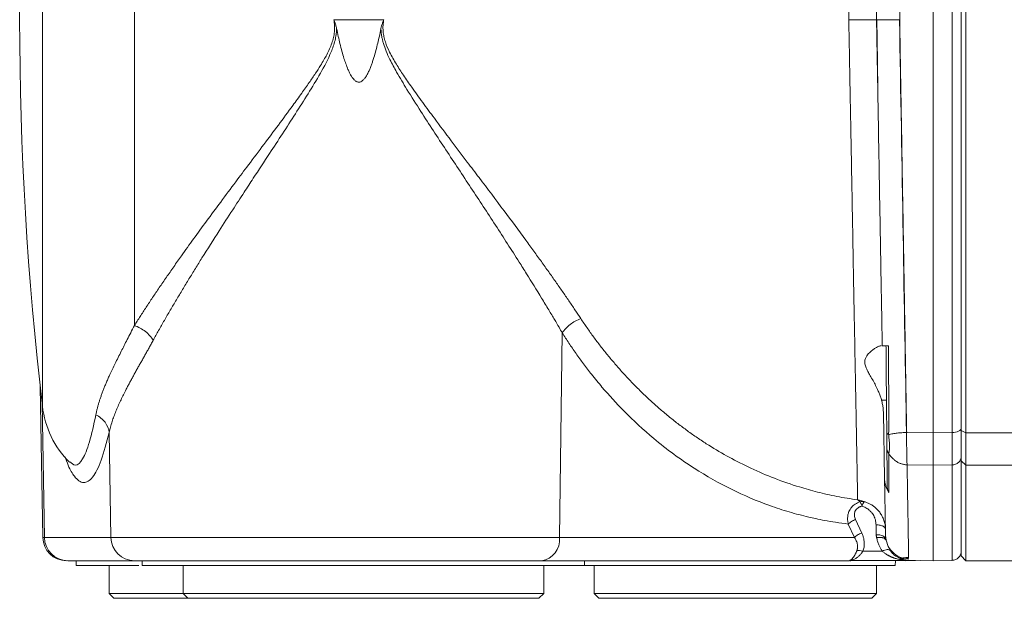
# Model space of a CAD drawing. Header units: millimetres. Extents: x 133 to 1049, y -79 to 877.
# Tile 20 of 28: x 746 to 851, y 670 to 732. Entities that reach past the tile are written whole.
import ezdxf

# ---------------------------------------------------------------- set-up
doc = ezdxf.new("R2010")
doc.units = ezdxf.units.MM

msp = doc.modelspace()

# ---------------------------------------------------------------- linework, layer by layer
at = {"color": 8, "linetype": 'Continuous', "lineweight": 15}
for p, q in [((758.59, 781.86), (758.59, 699.39)), ((749.03, 676.85), (748.79, 691.13)), ((846.9, 687.99), (948.91, 687.99)), ((749.03, 676.85), (748.86, 676.85))]:
    msp.add_line(p, q, dxfattribs=at)
at = {"color": 7, "linetype": 'Continuous', "lineweight": 15}
for p, q in [((843.4, 687.99), (843.4, 775.79)), ((846.4, 688.21), (846.4, 775.57)), ((846.9, 775.79), (846.9, 687.99)), ((779.76, 731.89), (785.08, 731.89)), ((839.86, 731.89), (839.84, 731.89)), ((803.73, 676.85), (804.02, 698.6)), ((748.58, 692.92), (748.86, 676.85)), ((837.94, 691.44), (838.45, 691.44)), ((838.25, 683.16), (838.13, 690.1)), ((846.4, 688.21), (846.9, 687.99)), ((846.4, 684.99), (846.4, 688.21)), ((755.91, 688), (756.1, 676.85)), ((843.4, 687.99), (840.6, 688.02)), ((845.42, 688.01), (843.4, 687.99)), ((846.9, 687.99), (846.9, 684.54)), ((846.4, 684.99), (846.9, 684.54)), ((846.4, 674.89), (846.4, 684.99)), ((843.4, 684.54), (840.64, 684.58)), ((845.42, 684.57), (843.4, 684.54)), ((843.4, 674.39), (843.4, 684.54)), ((846.9, 684.54), (942.74, 684.54)), ((846.9, 684.54), (846.9, 674.39)), ((835.17, 678.77), (835.83, 677.33)), ((835.06, 676.85), (834.4, 678.28)), ((837.35, 678.2), (837.36, 677.15)), ((756.1, 676.85), (749.03, 676.85)), ((803.73, 676.85), (756.1, 676.85)), ((835.06, 676.85), (803.73, 676.85)), ((838.02, 675.4), (835.95, 675.4)), ((839.9, 674.64), (840.8, 674.75)), ((840.84, 674.7), (840, 674.6)), ((846.4, 674.89), (846.9, 674.39)), ((758.58, 674.39), (751.51, 674.39)), ((752.4, 674.39), (752.41, 673.88)), ((755.9, 673.89), (755.9, 670.89)), ((759.4, 674.39), (759.41, 673.88)), ((763.75, 673.89), (763.75, 670.89)), ((834.5, 674.39), (801.81, 674.39)), ((802.05, 670.89), (802.05, 673.89)), ((806.39, 673.88), (806.4, 674.39)), ((807.4, 673.89), (807.4, 670.89)), ((834.63, 674.39), (834.93, 674.4)), ((834.68, 674.39), (834.63, 674.39)), ((834.67, 674.4), (834.65, 674.4)), ((841.3, 674.4), (834.68, 674.4)), ((837.4, 670.89), (837.4, 673.89)), ((839.39, 673.88), (839.4, 674.39)), ((840.43, 674.39), (840.44, 674.39)), ((840.45, 674.39), (840.63, 674.4)), ((840.81, 674.43), (843.4, 674.39)), ((843.4, 674.39), (845.43, 674.42)), ((846.9, 674.39), (890.95, 674.39)), ((755.9, 670.89), (756.4, 670.39)), ((755.9, 670.89), (763.75, 670.89)), ((756.4, 670.39), (764.25, 670.39)), ((763.75, 670.89), (764.25, 670.39)), ((763.75, 670.89), (802.05, 670.89)), ((764.25, 670.39), (801.55, 670.39)), ((801.55, 670.39), (802.05, 670.89)), ((807.4, 670.89), (807.9, 670.39)), ((807.4, 670.89), (822.4, 670.89)), ((807.9, 670.39), (836.9, 670.39)), ((822.4, 670.89), (837.4, 670.89)), ((836.9, 670.39), (837.4, 670.89))]:
    msp.add_line(p, q, dxfattribs=at)
for centre, radius, start, end in [((1096.4, 731.89), 350, 173.2615, 186.741), ((758.76, 691.92), 10, 186.3776, 225.0189), ((751.36, 676.89), 2.5, 181, 270), ((751.52, 676.88), 2.49, 180.7428, 269.7523), ((758.59, 676.88), 2.49, 180.7428, 269.7523), ((801.48, 676.62), 2.26, 278.2095, 5.6191)]:
    msp.add_arc(centre, radius, start, end, dxfattribs=at)
for points, knots in [([(835.4, 783.2), (835.4, 783.2), (835.4, 783.2), (835.39, 782.54), (835.33, 779.6), (835.25, 774.82), (835.13, 768.4), (834.98, 760.58), (834.82, 751.65), (834.67, 743.57), (834.56, 737.76), (834.51, 734.82), (834.48, 733.36), (834.46, 732.51), (834.46, 732.1), (834.45, 731.89)], [0, 0, 0, 0, 0.0000004, 0.0624851, 0.12497, 0.1874552, 0.2499409, 0.3124273, 0.3749144, 0.4374023, 0.4686958, 0.4843472, 0.4921735, 0.4960868, 0.5, 0.5, 0.5, 0.5]), ([(840.6, 775.75), (840.6, 775.45), (840.59, 774.83), (840.57, 773.9), (840.56, 772.95), (840.54, 771.98), (840.52, 771), (840.51, 770.01), (840.49, 768.99), (840.47, 767.97), (840.45, 766.92), (840.43, 765.86), (840.42, 764.79), (840.4, 763.7), (840.38, 762.59), (840.36, 761.47), (840.34, 760.33), (840.32, 759.17), (840.3, 758), (840.28, 756.82), (840.26, 755.61), (840.23, 753.73), (840.19, 751.23), (840.13, 748.17), (840.08, 745.28), (840.04, 742.58), (840, 740.07), (839.96, 737.75), (839.92, 735.62), (839.89, 733.69), (839.87, 732.47), (839.86, 731.89)], [0, 0, 0, 0, 0.022446, 0.045162, 0.068146, 0.091398, 0.11492, 0.13871, 0.162769, 0.187097, 0.211693, 0.236558, 0.261692, 0.287095, 0.312766, 0.338706, 0.364915, 0.391392, 0.418139, 0.445153, 0.472437, 0.499989, 0.572891, 0.641457, 0.705686, 0.765579, 0.821136, 0.872356, 0.91924, 0.961788, 1, 1, 1, 1]), ([(845.42, 688.01), (845.42, 694.82), (845.42, 702), (845.42, 716.75), (845.42, 724.32), (845.42, 739.46), (845.42, 747.03), (845.42, 761.78), (845.42, 768.96), (845.42, 775.76)], [0, 0, 0, 0, 0.25, 0.25, 0.5, 0.5, 0.75, 0.75, 1, 1, 1, 1]), ([(846.4, 775.33), (846.4, 775.01), (846.4, 774.39), (846.4, 773.45), (846.4, 772.51), (846.4, 771.56), (846.4, 770.61), (846.4, 769.66), (846.4, 768.7), (846.4, 767.73), (846.4, 766.77), (846.4, 765.79), (846.4, 764.82), (846.4, 762.24), (846.4, 758.01), (846.4, 752.1), (846.4, 746.17), (846.4, 740.3), (846.4, 734.45), (846.4, 728.73), (846.4, 723.09), (846.4, 717.62), (846.4, 712.27), (846.4, 707.14), (846.4, 702.16), (846.4, 698.33), (846.4, 695.54), (846.4, 693.74), (846.4, 691.96), (846.4, 690.2), (846.4, 689.04), (846.4, 688.45)], [0, 0, 0, 0, 0.0115377, 0.0230691, 0.0345954, 0.0461179, 0.0576378, 0.0691565, 0.0806752, 0.0921952, 0.1037177, 0.115244, 0.1267753, 0.138313, 0.2063219, 0.2743367, 0.3407365, 0.4071421, 0.4715258, 0.5359151, 0.5979543, 0.6599992, 0.7194482, 0.778903, 0.8355963, 0.8922952, 0.9138426, 0.9353785, 0.9569112, 0.9784489, 1, 1, 1, 1]), ([(837.4, 731.89), (837.4, 732.14), (837.41, 732.65), (837.43, 733.42), (837.44, 734.18), (837.45, 734.94), (837.47, 735.7), (837.48, 736.46), (837.49, 737.22), (837.51, 737.98), (837.52, 738.74), (837.53, 739.49), (837.55, 740.25), (837.56, 741), (837.57, 741.51), (837.57, 741.76)], [0, 0, 0, 0, 0.077084, 0.154088, 0.231026, 0.307912, 0.384762, 0.46159, 0.53841, 0.615238, 0.692088, 0.768974, 0.845912, 0.922916, 1, 1, 1, 1]), ([(758.59, 699.39), (758.69, 699.55), (758.89, 699.86), (759.19, 700.34), (759.51, 700.84), (759.84, 701.33), (760.17, 701.84), (760.52, 702.36), (760.87, 702.88), (761.23, 703.42), (761.6, 703.96), (761.98, 704.51), (762.37, 705.07), (762.76, 705.64), (763.17, 706.21), (763.86, 707.19), (764.88, 708.61), (766.27, 710.51), (767.77, 712.54), (769.25, 714.53), (770.79, 716.57), (772.3, 718.58), (773.88, 720.69), (775.22, 722.51), (776.31, 724.01), (777.12, 725.15), (777.78, 726.13), (778.31, 726.94), (778.7, 727.6), (779.03, 728.18), (779.31, 728.77), (779.56, 729.38), (779.74, 729.98), (779.83, 730.5), (779.85, 730.91), (779.85, 731.24), (779.82, 731.57), (779.78, 731.78), (779.76, 731.89)], [0, 0, 0, 0, 0.0166, 0.03339, 0.05037, 0.067543, 0.084908, 0.102468, 0.120223, 0.138175, 0.156325, 0.174673, 0.193221, 0.21197, 0.230921, 0.250074, 0.307959, 0.369062, 0.433402, 0.500998, 0.556862, 0.624629, 0.687522, 0.750439, 0.78921, 0.822904, 0.851525, 0.875079, 0.892199, 0.906873, 0.923583, 0.9389, 0.954496, 0.968627, 0.976443, 0.984245, 0.992082, 1, 1, 1, 1]), ([(760.58, 697.81), (760.68, 697.98), (760.87, 698.33), (761.16, 698.86), (761.46, 699.4), (761.77, 699.93), (762.08, 700.47), (762.4, 701.02), (762.72, 701.56), (763.04, 702.11), (763.37, 702.66), (763.7, 703.21), (764.04, 703.77), (764.38, 704.33), (764.72, 704.89), (765.18, 705.63), (766.12, 707.15), (767.44, 709.22), (768.94, 711.55), (770.15, 713.41), (771.46, 715.41), (773.27, 718.17), (775.23, 721.17), (777.04, 724.01), (778.35, 726.18), (779.26, 727.87), (779.71, 729.06), (779.87, 729.58), (779.96, 729.99), (780.01, 730.28), (780.04, 730.53), (780.06, 730.75), (780.06, 730.88), (780.06, 730.94)], [0, 0, 0, 0, 0.0178357, 0.0356771, 0.0535242, 0.0713767, 0.0892343, 0.1070966, 0.1249627, 0.142832, 0.1607035, 0.1785761, 0.1964486, 0.2143196, 0.2321876, 0.2500511, 0.285218, 0.3755058, 0.4438342, 0.5008205, 0.545943, 0.6256322, 0.750277, 0.8125737, 0.8749558, 0.9372984, 0.9530531, 0.9687836, 0.9766166, 0.9844245, 0.9901449, 0.9953377, 1, 1, 1, 1]), ([(779.76, 731.89), (779.78, 731.83), (779.83, 731.71), (779.9, 731.52), (779.96, 731.33), (780.02, 731.14), (780.05, 731.01), (780.06, 730.94)], [0, 0, 0, 0, 0.200375, 0.400235, 0.599907, 0.799719, 1, 1, 1, 1]), ([(780.06, 730.94), (780.12, 730.66), (780.23, 730.13), (780.42, 729.32), (780.62, 728.55), (780.88, 727.63), (781.15, 726.86), (781.42, 726.26), (781.58, 725.95), (781.75, 725.7), (781.9, 725.52), (782.03, 725.4), (782.15, 725.32), (782.28, 725.26), (782.44, 725.24), (782.65, 725.29), (782.87, 725.45), (783.08, 725.69), (783.28, 726), (783.46, 726.35), (783.62, 726.72), (783.76, 727.09), (783.89, 727.47), (784.13, 728.23), (784.37, 729.12), (784.61, 730.15), (784.71, 730.67), (784.77, 730.94)], [0, 0, 0, 0, 0.067848, 0.128473, 0.195493, 0.256344, 0.353756, 0.385661, 0.41283, 0.435857, 0.455911, 0.46786, 0.478358, 0.489353, 0.499893, 0.517645, 0.537919, 0.562679, 0.591537, 0.625195, 0.655314, 0.687677, 0.71699, 0.750176, 0.875098, 0.934217, 1, 1, 1, 1]), ([(785.08, 731.89), (785.05, 731.84), (785.01, 731.73), (784.95, 731.58), (784.89, 731.41), (784.83, 731.2), (784.79, 731.04), (784.77, 730.94)], [0, 0, 0, 0, 0.174806, 0.341476, 0.500015, 0.699743, 1, 1, 1, 1]), ([(784.77, 730.94), (784.77, 730.88), (784.78, 730.75), (784.79, 730.55), (784.83, 730.25), (784.88, 729.98), (784.95, 729.66), (785.07, 729.2), (785.32, 728.51), (785.79, 727.48), (786.53, 726.13), (787.63, 724.29), (788.95, 722.22), (790.33, 720.08), (792.12, 717.37), (794.34, 714.01), (796.95, 710.03), (798.9, 707), (800.52, 704.43), (801.57, 702.73), (802.55, 701.11), (803.17, 700.08), (803.64, 699.26), (803.91, 698.8), (804.02, 698.6)], [0, 0, 0, 0, 0.004631, 0.009826, 0.015584, 0.026895, 0.03123, 0.040204, 0.062706, 0.087073, 0.125106, 0.17946, 0.249827, 0.312191, 0.374535, 0.499357, 0.624582, 0.749962, 0.790003, 0.875144, 0.917361, 0.952237, 0.979781, 1, 1, 1, 1]), ([(785.08, 731.89), (785.06, 731.82), (785.04, 731.68), (785.01, 731.47), (784.99, 731.26), (784.98, 731.04), (784.99, 730.83), (785.01, 730.51), (785.08, 730.07), (785.28, 729.33), (785.71, 728.34), (786.38, 727.17), (787.18, 725.94), (788.12, 724.59), (789.22, 723.06), (790.62, 721.17), (792.2, 719.05), (793.79, 716.95), (795.68, 714.46), (797.77, 711.68), (799.69, 709.09), (801, 707.3), (801.8, 706.18), (802.58, 705.09), (803.33, 704.03), (804.04, 703.01), (804.72, 702.02), (805.37, 701.06), (805.79, 700.43), (805.99, 700.12)], [0, 0, 0, 0, 0.005311, 0.010583, 0.015831, 0.021067, 0.026305, 0.031558, 0.044807, 0.05924, 0.088448, 0.124678, 0.159229, 0.197751, 0.247446, 0.299534, 0.374352, 0.446533, 0.499296, 0.613445, 0.716133, 0.754404, 0.79187, 0.828535, 0.864402, 0.899476, 0.933764, 0.96727, 1, 1, 1, 1]), ([(835.39, 680.85), (835.39, 680.88), (835.39, 680.93), (835.39, 681.02), (835.39, 681.12), (835.39, 681.22), (835.39, 681.34), (835.38, 681.47), (835.38, 681.61), (835.38, 681.76), (835.38, 681.91), (835.37, 682.08), (835.37, 682.26), (835.37, 682.45), (835.36, 682.65), (835.36, 682.86), (835.35, 683.08), (835.35, 683.3), (835.35, 683.54), (835.34, 683.79), (835.34, 684.05), (835.33, 684.32), (835.33, 684.6), (835.32, 684.89), (835.31, 685.19), (835.31, 685.5), (835.3, 685.82), (835.29, 686.71), (835.26, 688.34), (835.21, 690.99), (835.15, 694.04), (835.09, 697.36), (835.02, 700.92), (834.95, 704.7), (834.88, 708.91), (834.82, 712.2), (834.78, 714.34), (834.76, 715.21), (834.74, 716.12), (834.73, 717.08), (834.71, 718.08), (834.69, 719.12), (834.67, 720.2), (834.65, 721.33), (834.63, 722.51), (834.6, 723.72), (834.58, 724.98), (834.56, 726.28), (834.53, 727.62), (834.51, 729.01), (834.48, 730.44), (834.46, 731.4), (834.45, 731.89)], [0, 0, 0, 0, 0.009451, 0.018915, 0.028393, 0.037884, 0.047389, 0.056907, 0.066439, 0.075985, 0.085543, 0.095116, 0.104702, 0.114301, 0.123914, 0.13354, 0.14318, 0.152834, 0.162501, 0.172181, 0.181875, 0.191583, 0.201303, 0.211038, 0.220786, 0.230547, 0.240322, 0.250111, 0.310435, 0.37221, 0.435436, 0.500113, 0.558082, 0.619073, 0.683084, 0.750115, 0.761877, 0.774154, 0.786944, 0.800248, 0.814067, 0.828399, 0.843246, 0.858607, 0.874482, 0.890871, 0.907774, 0.925191, 0.943123, 0.961568, 0.980527, 1, 1, 1, 1]), ([(834.45, 731.89), (834.59, 731.89), (834.92, 731.89), (835.64, 731.89), (836.52, 731.89), (837.23, 731.89), (837.4, 731.89), (837.4, 731.89)], [0, 0, 0, 0, 0.0820926, 0.2075427, 0.4571995, 0.7068833, 0.9565566, 0.9565566, 0.9565566, 0.9565566]), ([(837.57, 722.02), (837.57, 722.27), (837.56, 722.78), (837.55, 723.53), (837.53, 724.28), (837.52, 725.04), (837.51, 725.8), (837.49, 726.56), (837.48, 727.32), (837.47, 728.08), (837.45, 728.84), (837.44, 729.6), (837.43, 730.36), (837.41, 731.12), (837.4, 731.63), (837.4, 731.89)], [0, 0, 0, 0, 0.077084, 0.154088, 0.231026, 0.307912, 0.384762, 0.46159, 0.53841, 0.615238, 0.692088, 0.768974, 0.845912, 0.922916, 1, 1, 1, 1]), ([(839.84, 731.89), (839.52, 731.89), (838.87, 731.89), (838.06, 731.89), (837.6, 731.89), (837.46, 731.89), (837.43, 731.89)], [0.1025444, 0.1025444, 0.1025444, 0.1025444, 0.3525399, 0.6025452, 0.8525497, 1, 1, 1, 1]), ([(837.43, 731.89), (837.44, 731.63), (837.44, 731.12), (837.46, 730.36), (837.47, 729.6), (837.48, 728.83), (837.49, 728.07), (837.5, 727.31), (837.51, 726.55), (837.52, 725.79), (837.53, 725.03), (837.54, 724.28), (837.55, 723.52), (837.56, 722.77), (837.57, 722.27), (837.57, 722.02)], [0, 0, 0, 0, 0.077113, 0.1542, 0.231259, 0.308289, 0.385289, 0.462256, 0.53919, 0.616089, 0.692951, 0.769775, 0.846559, 0.923301, 1, 1, 1, 1]), ([(840.58, 688.02), (840.47, 694.71), (840.22, 709.09), (839.97, 724.22), (839.84, 731.89)], [0, 0, 0, 0, 0.4844634, 0.9844633, 0.9844633, 0.9844633, 0.9844633]), ([(839.86, 731.89), (839.86, 731.58), (839.87, 730.97), (839.89, 730.06), (839.9, 729.16), (839.92, 728.28), (839.93, 727.41), (839.95, 726.56), (839.96, 725.73), (839.97, 724.91), (839.99, 724.1), (840, 723.31), (840.02, 722.54), (840.03, 721.78), (840.04, 721.03), (840.05, 720.31), (840.07, 719.59), (840.08, 718.9), (840.09, 718.21), (840.1, 717.55), (840.11, 716.9), (840.12, 716.26), (840.13, 715.64), (840.14, 715.04), (840.15, 714.45), (840.16, 713.87), (840.17, 713.31), (840.18, 712.77), (840.19, 712.24), (840.2, 711.73), (840.21, 711.23), (840.22, 710.74), (840.22, 710.28), (840.23, 709.82), (840.25, 708.79), (840.28, 707.19), (840.31, 705.04), (840.35, 702.94), (840.38, 700.9), (840.42, 698.91), (840.45, 696.96), (840.48, 695.07), (840.51, 693.24), (840.54, 691.45), (840.57, 689.72), (840.59, 688.58), (840.6, 688.02)], [0, 0, 0, 0, 0.020403, 0.040477, 0.060223, 0.079641, 0.098731, 0.117493, 0.135927, 0.154032, 0.17181, 0.189259, 0.206379, 0.223172, 0.239637, 0.255773, 0.271581, 0.287061, 0.302213, 0.317036, 0.331532, 0.345699, 0.359538, 0.373048, 0.386231, 0.399085, 0.411611, 0.423809, 0.435679, 0.44722, 0.458433, 0.469318, 0.479875, 0.490104, 0.500004, 0.549861, 0.598838, 0.646934, 0.69415, 0.740484, 0.785939, 0.830512, 0.874205, 0.917018, 0.958949, 1, 1, 1, 1]), ([(837.57, 722.02), (837.58, 721.7), (837.59, 721.05), (837.61, 720.07), (837.62, 719.1), (837.64, 718.12), (837.66, 717.15), (837.67, 716.18), (837.69, 715.21), (837.71, 714.24), (837.72, 713.28), (837.74, 712.31), (837.76, 711.35), (837.78, 710.39), (837.8, 709.15), (837.84, 706.76), (837.88, 704.15), (837.93, 701.64), (837.96, 700.08), (837.98, 698.62), (838, 697.68), (838, 697.23)], [0, 0, 0, 0, 0.038445, 0.076895, 0.11535, 0.153809, 0.192271, 0.230736, 0.269202, 0.30767, 0.346139, 0.384608, 0.423076, 0.461544, 0.500009, 0.573067, 0.750266, 0.818243, 0.882523, 0.943109, 1, 1, 1, 1]), ([(804.02, 698.6), (804.22, 698.91), (804.81, 699.53), (805.6, 699.98), (805.99, 700.12)], [0.0049818, 0.0049818, 0.0049818, 0.0049818, 0.5000002, 0.9950164, 0.9950164, 0.9950164, 0.9950164]), ([(805.99, 700.12), (806.1, 699.96), (806.32, 699.63), (806.66, 699.14), (807, 698.65), (807.35, 698.16), (807.71, 697.68), (808.08, 697.2), (808.45, 696.73), (808.83, 696.25), (809.22, 695.78), (809.62, 695.32), (810.02, 694.85), (810.43, 694.39), (810.85, 693.94), (811.27, 693.49), (811.7, 693.04), (812.14, 692.6), (812.59, 692.16), (813.04, 691.73), (813.5, 691.31), (813.97, 690.88), (814.44, 690.47), (814.93, 690.06), (815.42, 689.65), (815.91, 689.25), (816.42, 688.86), (816.93, 688.48), (817.45, 688.1), (817.97, 687.72), (818.51, 687.36), (819.05, 687), (820.12, 686.31), (821.78, 685.34), (824.1, 684.16), (826.6, 683.09), (828.64, 682.39), (830.17, 681.94), (831.14, 681.68), (832.15, 681.43), (833.2, 681.21), (834.28, 681.02), (835.02, 680.91), (835.39, 680.85)], [0, 0, 0, 0, 0.014191, 0.0285082, 0.0429522, 0.0575238, 0.0722236, 0.0870524, 0.1020106, 0.1170989, 0.132318, 0.1476685, 0.1631508, 0.1787656, 0.1945135, 0.2103949, 0.2264104, 0.2425605, 0.2588456, 0.2752664, 0.2918233, 0.3085167, 0.3253471, 0.3423149, 0.3594206, 0.3766646, 0.3940474, 0.4115693, 0.4292308, 0.4470322, 0.4649739, 0.4830563, 0.5012798, 0.5718625, 0.6467626, 0.7259986, 0.8095873, 0.838629, 0.868747, 0.8999423, 0.9322156, 0.9655679, 1, 1, 1, 1]), ([(754.49, 689.89), (754.51, 689.99), (754.56, 690.2), (754.63, 690.52), (754.72, 690.85), (754.81, 691.18), (754.92, 691.52), (755.04, 691.87), (755.17, 692.23), (755.31, 692.6), (755.46, 692.98), (755.63, 693.37), (755.8, 693.78), (756.09, 694.42), (756.54, 695.36), (757.06, 696.39), (757.5, 697.26), (757.83, 697.9), (758.2, 698.62), (758.45, 699.13), (758.59, 699.39)], [0, 0, 0, 0, 0.039466, 0.079342, 0.119644, 0.160384, 0.201575, 0.243231, 0.285361, 0.327979, 0.371094, 0.414716, 0.458854, 0.503517, 0.623203, 0.752554, 0.808194, 0.867982, 0.93192, 1, 1, 1, 1]), ([(758.59, 699.39), (759, 699.24), (759.82, 698.79), (760.4, 698.13), (760.58, 697.81)], [0.0050081, 0.0050081, 0.0050081, 0.0050081, 0.5050082, 1, 1, 1, 1]), ([(804.02, 698.6), (804.14, 698.42), (804.37, 698.05), (804.73, 697.51), (805.1, 696.96), (805.49, 696.4), (805.88, 695.85), (806.29, 695.3), (806.71, 694.75), (807.35, 693.91), (808.61, 692.38), (810.78, 690.02), (814.01, 687.03), (817.84, 684.22), (821.98, 681.89), (825.37, 680.45), (828.12, 679.55), (829.75, 679.12), (831.01, 678.84), (831.95, 678.65), (833.11, 678.45), (833.95, 678.34), (834.4, 678.28)], [0, 0, 0, 0, 0.0146367, 0.0295513, 0.0447436, 0.0602136, 0.0759609, 0.0919851, 0.1082856, 0.1248614, 0.1666308, 0.2502408, 0.3601472, 0.5012215, 0.6258744, 0.7505612, 0.8129316, 0.8753004, 0.8972218, 0.9253155, 0.9595773, 1, 1, 1, 1]), ([(760.58, 697.81), (760.51, 697.67), (760.36, 697.41), (760.14, 697.01), (759.92, 696.62), (759.7, 696.23), (759.48, 695.84), (759.27, 695.45), (759.05, 695.07), (758.84, 694.69), (758.63, 694.31), (758.42, 693.93), (758.21, 693.55), (758.01, 693.18), (757.82, 692.81), (757.5, 692.19), (757.08, 691.34), (756.68, 690.44), (756.4, 689.72), (756.21, 689.16), (756.04, 688.58), (755.95, 688.19), (755.91, 688)], [0, 0, 0, 0, 0.033587, 0.067479, 0.10168, 0.136199, 0.17104, 0.206211, 0.241716, 0.277562, 0.313754, 0.350297, 0.387196, 0.424456, 0.462083, 0.500081, 0.613625, 0.733924, 0.795757, 0.860711, 0.92879, 1, 1, 1, 1]), ([(837.94, 691.44), (837.92, 691.5), (837.88, 691.63), (837.82, 691.82), (837.75, 692.02), (837.67, 692.21), (837.59, 692.4), (837.45, 692.71), (837.24, 693.14), (836.95, 693.66), (836.67, 694.16), (836.44, 694.56), (836.3, 694.86), (836.2, 695.09), (836.15, 695.31), (836.12, 695.71), (836.39, 696.29), (836.88, 696.72), (837.26, 696.98), (837.49, 697.11), (837.66, 697.18), (837.79, 697.22), (837.85, 697.23), (837.88, 697.23)], [0, 0, 0, 0, 0.02006, 0.040414, 0.061073, 0.082045, 0.103339, 0.124962, 0.187746, 0.250678, 0.31651, 0.375302, 0.40847, 0.43761, 0.469463, 0.500019, 0.605012, 0.749168, 0.81262, 0.874918, 0.9182, 0.959867, 1, 1, 1, 1]), ([(838, 697.23), (838.01, 697.23), (838.01, 697.23), (838.02, 697.23), (838.04, 697.23), (838.07, 697.23), (838.1, 697.23), (838.14, 697.23), (838.19, 697.23), (838.27, 697.23), (838.39, 697.23), (838.52, 697.23), (838.62, 697.23), (838.67, 697.23)], [0, 0, 0, 0, 0.087144, 0.169094, 0.245815, 0.317278, 0.383462, 0.444354, 0.499951, 0.63151, 0.758678, 0.881496, 1, 1, 1, 1]), ([(838.48, 688.04), (838.48, 688.34), (838.48, 688.94), (838.47, 689.85), (838.46, 690.75), (838.45, 691.67), (838.44, 692.58), (838.44, 693.5), (838.43, 694.43), (838.42, 695.36), (838.41, 696.29), (838.41, 696.92), (838.4, 697.23)], [0, 0, 0, 0, 0.100069, 0.200092, 0.30008, 0.400045, 0.499999, 0.599953, 0.699918, 0.799907, 0.89993, 1, 1, 1, 1]), ([(838.67, 697.23), (838.67, 697.04), (838.68, 696.66), (838.68, 695.97), (838.68, 695.23), (838.68, 694.17), (838.69, 693.13), (838.69, 691.85), (838.69, 690.74), (838.69, 689.79), (838.7, 689.06), (838.7, 688.46), (838.69, 688), (838.68, 687.79)], [0, 0, 0, 0, 0.059264, 0.118267, 0.2156, 0.288679, 0.450527, 0.544791, 0.69533, 0.804278, 0.848643, 0.931485, 1, 1, 1, 1]), ([(837.94, 691.44), (837.95, 691.37), (837.99, 691.22), (838.04, 691), (838.08, 690.78), (838.1, 690.55), (838.12, 690.33), (838.13, 690.18), (838.13, 690.1)], [0, 0, 0, 0, 0.166535, 0.3327231, 0.4988644, 0.6652589, 0.8322055, 1, 1, 1, 1]), ([(754.49, 689.89), (754.88, 689.71), (755.57, 689.15), (755.87, 688.38), (755.91, 688)], [0, 0, 0, 0, 0.500036, 1, 1, 1, 1]), ([(838.48, 688.04), (838.49, 687.86), (838.49, 687.68), (838.49, 687.34), (838.49, 687.18), (838.49, 686.88), (838.5, 686.74), (838.5, 686.56), (838.5, 686.51), (838.5, 686.4), (838.5, 686.35), (838.5, 686.31)], [0, 0, 0, 0, 0.25, 0.25, 0.5, 0.5, 0.75, 0.75, 0.875, 0.875, 1, 1, 1, 1]), ([(846.4, 688.45), (846.4, 688.34), (846.2, 688.11), (845.67, 688.02), (845.42, 688.01)], [0, 0, 0, 0, 0.5, 1, 1, 1, 1]), ([(840.58, 688.02), (840.42, 688.02), (840.26, 688.01), (839.93, 687.98), (839.77, 687.97), (839.44, 687.93), (839.28, 687.91), (838.97, 687.86), (838.82, 687.82), (838.69, 687.79)], [0, 0, 0, 0, 0.25, 0.25, 0.5, 0.5, 0.75, 0.75, 1, 1, 1, 1]), ([(838.69, 687.79), (838.69, 687.72), (838.7, 687.61), (838.73, 687.38), (838.77, 687.01), (838.79, 686.52), (838.77, 686.13), (838.73, 685.93), (838.71, 685.84), (838.7, 685.79), (838.7, 685.77)], [0, 0, 0, 0, 0.071685, 0.125149, 0.250177, 0.500018, 0.749854, 0.87485, 0.940453, 1, 1, 1, 1]), ([(840.58, 687.99), (840.58, 687.93), (840.58, 687.79), (840.59, 687.58), (840.59, 687.35), (840.59, 687.1), (840.59, 686.83), (840.6, 686.56), (840.6, 686.27), (840.61, 685.98), (840.61, 685.68), (840.62, 685.39), (840.63, 685.1), (840.63, 684.82), (840.64, 684.66), (840.64, 684.58)], [0, 0, 0, 0, 0.043595, 0.092745, 0.14745, 0.207711, 0.273526, 0.344897, 0.421821, 0.504301, 0.592334, 0.685921, 0.785061, 0.889754, 1, 1, 1, 1]), ([(843.4, 684.54), (843.4, 684.58), (843.4, 684.67), (843.4, 684.8), (843.4, 684.94), (843.4, 685.1), (843.4, 685.26), (843.4, 685.42), (843.4, 685.6), (843.4, 685.78), (843.4, 685.98), (843.4, 686.17), (843.4, 686.38), (843.4, 686.59), (843.4, 686.81), (843.4, 687.03), (843.4, 687.26), (843.4, 687.5), (843.4, 687.74), (843.4, 687.9), (843.4, 687.99)], [0, 0, 0, 0, 0.055556, 0.111112, 0.166668, 0.222223, 0.277778, 0.333334, 0.388889, 0.444444, 0.5, 0.555555, 0.61111, 0.666665, 0.722221, 0.777776, 0.833332, 0.888888, 0.944444, 1, 1, 1, 1]), ([(845.42, 684.57), (845.42, 684.61), (845.42, 684.69), (845.42, 684.82), (845.42, 684.96), (845.42, 685.11), (845.42, 685.27), (845.42, 685.44), (845.42, 685.61), (845.42, 685.79), (845.42, 685.98), (845.42, 686.18), (845.42, 686.39), (845.42, 686.6), (845.42, 686.82), (845.42, 687.05), (845.42, 687.28), (845.42, 687.52), (845.42, 687.76), (845.42, 687.93), (845.42, 688.01)], [0, 0, 0, 0, 0.054477, 0.109081, 0.163812, 0.21867, 0.273654, 0.328765, 0.384003, 0.439368, 0.49486, 0.550479, 0.606225, 0.662097, 0.718097, 0.774223, 0.830477, 0.886858, 0.943365, 1, 1, 1, 1]), ([(838.7, 685.77), (838.68, 685.79), (838.65, 685.84), (838.6, 685.91), (838.57, 685.98), (838.54, 686.06), (838.52, 686.14), (838.5, 686.22), (838.5, 686.28), (838.5, 686.31)], [0, 0, 0, 0, 0.138492, 0.279356, 0.422114, 0.566184, 0.710931, 0.855725, 1, 1, 1, 1]), ([(838.5, 686.31), (838.5, 686.23), (838.5, 686.05), (838.5, 685.76), (838.51, 685.4), (838.51, 685.03), (838.52, 684.36), (838.52, 683.63), (838.53, 682.84), (838.53, 682.44), (838.53, 682.24)], [0, 0, 0, 0, 0.052586, 0.116075, 0.190472, 0.29599, 0.380951, 0.666651, 0.833353, 1, 1, 1, 1]), ([(840.64, 684.58), (840.59, 684.58), (840.47, 684.59), (840.3, 684.61), (840.14, 684.65), (839.98, 684.7), (839.82, 684.77), (839.67, 684.84), (839.5, 684.94), (839.3, 685.08), (839.09, 685.28), (838.88, 685.5), (838.76, 685.68), (838.7, 685.77)], [0, 0, 0, 0, 0.072282, 0.143783, 0.21474, 0.285258, 0.355428, 0.425337, 0.495065, 0.608734, 0.730624, 0.860969, 1, 1, 1, 1]), ([(838.7, 685.77), (838.7, 685.72), (838.71, 685.6), (838.71, 685.41), (838.71, 685.18), (838.71, 684.91), (838.71, 684.53), (838.72, 684.19), (838.72, 683.89), (838.72, 683.7), (838.72, 683.48), (838.72, 683.21), (838.72, 682.92), (838.72, 682.63), (838.72, 682.32), (838.72, 682.07), (838.72, 681.83), (838.72, 681.71), (838.72, 681.62)], [0, 0, 0, 0, 0.03346, 0.07308, 0.118865, 0.184917, 0.25097, 0.37762, 0.420601, 0.46358, 0.518061, 0.578816, 0.657491, 0.736159, 0.802791, 0.901839, 0.931591, 1, 1, 1, 1]), ([(846.4, 685.47), (846.4, 685.36), (846.38, 685.25), (846.29, 685.03), (846.21, 684.93), (846.02, 684.75), (845.91, 684.68), (845.66, 684.59), (845.54, 684.57), (845.42, 684.57)], [0, 0, 0, 0, 0.25, 0.25, 0.5, 0.5, 0.75, 0.75, 1, 1, 1, 1]), ([(846.4, 675.5), (846.4, 675.48), (846.4, 675.42), (846.4, 675.92), (846.4, 676.95), (846.4, 678.48), (846.4, 680.43), (846.4, 682.72), (846.4, 684.56), (846.4, 685.47)], [0, 0, 0, 0, 0.071823, 0.237256, 0.399288, 0.557808, 0.708993, 0.856413, 1, 1, 1, 1]), ([(840.64, 684.58), (840.67, 682.98), (840.72, 679.81), (840.78, 676.74), (840.81, 674.99), (840.81, 674.8), (840.81, 674.74)], [0, 0, 0, 0, 0.291506, 0.580378, 0.866616, 1, 1, 1, 1]), ([(838.25, 683.16), (838.28, 681.63), (838.3, 680.37), (838.33, 678.42), (838.34, 677.73), (838.35, 677.32)], [0, 0, 0, 0, 0.5, 0.5, 1, 1, 1, 1]), ([(838.72, 681.62), (838.7, 681.67), (838.64, 681.75), (838.57, 681.89), (838.5, 682.04), (838.43, 682.19), (838.37, 682.37), (838.31, 682.59), (838.26, 682.86), (838.26, 683.05), (838.25, 683.16)], [0, 0, 0, 0, 0.092331, 0.18853, 0.288574, 0.392432, 0.50007, 0.643466, 0.810086, 1, 1, 1, 1]), ([(838.72, 681.62), (838.71, 681.65), (838.68, 681.69), (838.64, 681.76), (838.61, 681.84), (838.58, 681.95), (838.54, 682.08), (838.54, 682.19), (838.53, 682.24)], [0, 0, 0, 0, 0.122363, 0.24602, 0.371664, 0.499959, 0.751834, 1, 1, 1, 1]), ([(835.66, 680.64), (835.64, 680.66), (835.59, 680.71), (835.52, 680.77), (835.45, 680.82), (835.41, 680.85), (835.39, 680.86)], [0, 0, 0, 0, 0.224128, 0.499993, 0.8486, 1, 1, 1, 1]), ([(835.39, 680.85), (835.46, 680.84), (835.58, 680.82), (835.75, 680.77), (835.89, 680.73), (836, 680.69), (836.07, 680.66), (836.1, 680.65)], [0, 0, 0, 0, 0.274283, 0.511517, 0.7116, 0.874448, 1, 1, 1, 1]), ([(834.4, 678.28), (834.39, 678.33), (834.37, 678.42), (834.35, 678.55), (834.33, 678.68), (834.33, 678.8), (834.32, 679), (834.35, 679.28), (834.45, 679.59), (834.58, 679.85), (834.73, 680.06), (834.92, 680.25), (835.14, 680.41), (835.38, 680.55), (835.56, 680.61), (835.66, 680.64)], [0, 0, 0, 0, 0.044542, 0.088345, 0.131418, 0.173771, 0.215414, 0.333263, 0.453442, 0.542746, 0.6318, 0.721353, 0.812128, 0.904799, 1, 1, 1, 1]), ([(835.85, 680.19), (835.81, 680.18), (835.74, 680.16), (835.65, 680.13), (835.56, 680.09), (835.47, 680.04), (835.36, 679.96), (835.22, 679.83), (835.1, 679.64), (835.05, 679.42), (835.05, 679.2), (835.09, 678.98), (835.14, 678.84), (835.17, 678.77)], [0, 0, 0, 0, 0.052347, 0.102994, 0.152305, 0.200677, 0.248528, 0.372425, 0.497243, 0.616395, 0.747398, 0.869532, 1, 1, 1, 1]), ([(835.66, 680.64), (835.73, 680.66), (835.88, 680.68), (836.03, 680.67), (836.1, 680.65)], [0, 0, 0, 0, 0.5311279, 0.9918553, 0.9918553, 0.9918553, 0.9918553]), ([(835.85, 680.19), (835.81, 680.3), (835.74, 680.5), (835.68, 680.61), (835.66, 680.64)], [0, 0, 0, 0, 0.499909, 1, 1, 1, 1]), ([(836.1, 680.65), (836.09, 680.65), (836.08, 680.65), (836.06, 680.63), (836.04, 680.6), (836.01, 680.57), (835.99, 680.52), (835.96, 680.46), (835.92, 680.38), (835.88, 680.28), (835.85, 680.21), (835.85, 680.19)], [0, 0, 0, 0, 0.099389, 0.199212, 0.299345, 0.399659, 0.500063, 0.585066, 0.75389, 0.91383, 1, 1, 1, 1]), ([(837.35, 678.2), (837.34, 678.25), (837.34, 678.35), (837.32, 678.5), (837.29, 678.65), (837.26, 678.79), (837.2, 678.97), (837.1, 679.18), (836.95, 679.42), (836.74, 679.66), (836.51, 679.87), (836.28, 680.01), (836.07, 680.12), (835.92, 680.16), (835.85, 680.19)], [0, 0, 0, 0, 0.0602563, 0.1195924, 0.1782211, 0.2363631, 0.2942447, 0.397287, 0.4980973, 0.6257398, 0.7513251, 0.8371223, 0.9195411, 1, 1, 1, 1]), ([(834.4, 678.28), (834.49, 678.38), (834.72, 678.57), (835.02, 678.72), (835.17, 678.77)], [0, 0, 0, 0, 0.500091, 1, 1, 1, 1]), ([(838.35, 677.72), (838.34, 677.78), (838.34, 677.84), (838.28, 677.89), (838.27, 677.9)], [0, 0, 0, 0, 0.9098508, 1, 1, 1, 1]), ([(838.3, 678.2), (838.31, 678.14), (838.32, 678.04), (838.34, 677.91), (838.34, 677.81), (838.34, 677.76), (838.35, 677.73), (838.35, 677.72)], [0, 0, 0, 0, 0.35505, 0.632466, 0.832345, 0.954821, 1, 1, 1, 1]), ([(835.83, 677.33), (835.68, 677.28), (835.53, 677.21), (835.26, 677.04), (835.14, 676.94), (835.06, 676.85)], [0, 0, 0, 0, 0.5, 0.5, 1, 1, 1, 1]), ([(835.31, 675.47), (835.32, 675.5), (835.34, 675.56), (835.37, 675.65), (835.38, 675.75), (835.39, 675.85), (835.38, 675.96), (835.37, 676.06), (835.35, 676.21), (835.29, 676.39), (835.2, 676.62), (835.11, 676.77), (835.06, 676.85)], [0, 0, 0, 0, 0.064283, 0.12988, 0.197042, 0.266006, 0.336987, 0.410187, 0.485786, 0.64394, 0.815075, 1, 1, 1, 1]), ([(835.83, 677.33), (835.85, 677.27), (835.9, 677.16), (835.97, 676.99), (836.02, 676.82), (836.05, 676.65), (836.08, 676.48), (836.1, 676.29), (836.1, 676.08), (836.08, 675.84), (836.03, 675.61), (835.97, 675.47), (835.95, 675.4)], [0, 0, 0, 0, 0.092722, 0.183173, 0.271585, 0.358207, 0.443305, 0.527158, 0.649749, 0.768628, 0.884963, 1, 1, 1, 1]), ([(837.36, 677.15), (837.62, 677.16), (837.88, 677.11), (838.25, 676.93), (838.36, 676.8), (838.36, 676.67)], [0, 0, 0, 0, 0.5, 0.5, 1, 1, 1, 1]), ([(837.42, 676.83), (837.41, 676.85), (837.39, 676.91), (837.38, 676.99), (837.37, 677.07), (837.37, 677.13), (837.36, 677.15)], [0, 0, 0, 0, 0.249702, 0.498953, 0.74873, 1, 1, 1, 1]), ([(837.42, 676.83), (837.45, 676.83), (837.51, 676.85), (837.61, 676.86), (837.69, 676.86), (837.78, 676.86), (837.85, 676.86), (837.92, 676.85), (837.98, 676.85), (838.05, 676.83), (838.15, 676.8), (838.25, 676.75), (838.33, 676.69), (838.36, 676.64), (838.37, 676.62)], [0, 0, 0, 0, 0.073697, 0.144503, 0.212228, 0.276705, 0.337806, 0.395452, 0.449603, 0.500256, 0.598949, 0.75752, 0.892575, 1, 1, 1, 1]), ([(838.02, 675.4), (837.99, 675.44), (837.93, 675.53), (837.85, 675.66), (837.77, 675.8), (837.7, 675.94), (837.61, 676.15), (837.5, 676.45), (837.44, 676.7), (837.42, 676.83)], [0, 0, 0, 0, 0.098166, 0.196976, 0.296606, 0.397228, 0.499007, 0.748733, 1, 1, 1, 1]), ([(838.35, 677.32), (838.36, 677.14), (838.37, 676.92), (838.37, 676.82), (838.37, 676.81)], [0, 0, 0, 0, 0.865146, 1, 1, 1, 1]), ([(838.36, 677.05), (838.4, 676.73), (838.47, 676.09), (839.04, 675.28), (839.85, 674.7), (840.49, 674.62), (840.81, 674.58)], [0, 0, 0, 0, 0.24919, 0.499987, 0.750797, 1, 1, 1, 1]), ([(838.02, 675.4), (838.2, 675.49), (838.56, 675.62), (838.78, 675.55), (838.83, 675.48)], [0, 0, 0, 0, 0.499994, 1, 1, 1, 1]), ([(835.31, 675.47), (835.3, 675.43), (835.27, 675.36), (835.23, 675.26), (835.19, 675.16), (835.14, 675.07), (835.1, 674.99), (835.05, 674.91), (835, 674.84), (834.92, 674.72), (834.81, 674.59), (834.69, 674.49), (834.6, 674.44), (834.56, 674.41), (834.53, 674.4), (834.52, 674.4), (834.53, 674.4), (834.57, 674.39), (834.6, 674.39), (834.62, 674.39), (834.63, 674.39)], [0, 0, 0, 0, 0.049697, 0.099577, 0.149637, 0.199857, 0.2502, 0.300613, 0.351037, 0.401399, 0.55218, 0.700759, 0.774913, 0.849666, 0.880123, 0.892877, 0.935051, 0.967496, 0.986137, 1, 1, 1, 1]), ([(835.95, 675.4), (835.92, 675.36), (835.88, 675.29), (835.8, 675.19), (835.72, 675.09), (835.63, 674.99), (835.54, 674.9), (835.44, 674.81), (835.34, 674.72), (835.24, 674.65), (835.11, 674.58), (834.98, 674.51), (834.81, 674.45), (834.69, 674.42), (834.6, 674.4), (834.58, 674.4), (834.61, 674.4), (834.65, 674.4), (834.68, 674.4)], [0, 0, 0, 0, 0.0539958, 0.1104355, 0.1693477, 0.2307576, 0.2946874, 0.3611568, 0.4301834, 0.5017828, 0.561611, 0.6662715, 0.752653, 0.8753762, 0.9075585, 0.9388312, 0.9692475, 1, 1, 1, 1]), ([(838.02, 675.4), (838.06, 675.36), (838.14, 675.29), (838.25, 675.2), (838.37, 675.12), (838.47, 675.05), (838.58, 674.99), (838.67, 674.93), (838.77, 674.89), (838.85, 674.85), (838.93, 674.81), (839, 674.78), (839.07, 674.75), (839.12, 674.73), (839.17, 674.71), (839.22, 674.7), (839.25, 674.68), (839.28, 674.67), (839.3, 674.67), (839.36, 674.64), (839.48, 674.61), (839.72, 674.54), (839.96, 674.5), (840.2, 674.46), (840.39, 674.44), (840.56, 674.43), (840.7, 674.42), (840.77, 674.42), (840.8, 674.42)], [0, 0, 0, 0, 0.050987, 0.0993042, 0.144955, 0.1879145, 0.2281462, 0.2656219, 0.3003523, 0.3323479, 0.3616095, 0.3881316, 0.4119042, 0.432915, 0.4511507, 0.4665983, 0.4792452, 0.4890807, 0.496096, 0.5002845, 0.5621977, 0.6242628, 0.7494361, 0.8128026, 0.8758247, 0.9380808, 0.9706232, 1, 1, 1, 1]), ([(838.83, 675.48), (838.86, 675.45), (838.9, 675.38), (838.98, 675.29), (839.07, 675.2), (839.15, 675.11), (839.28, 674.99), (839.47, 674.85), (839.7, 674.72), (839.95, 674.6), (840.15, 674.53), (840.31, 674.5), (840.4, 674.48), (840.47, 674.46), (840.56, 674.45), (840.65, 674.45), (840.73, 674.44), (840.79, 674.44), (840.82, 674.44)], [0, 0, 0, 0, 0.045885, 0.093728, 0.143581, 0.195495, 0.249514, 0.364209, 0.500894, 0.612804, 0.74975, 0.81156, 0.844544, 0.873952, 0.911361, 0.944391, 0.973652, 1, 1, 1, 1]), ([(845.42, 674.42), (845.55, 674.44), (845.74, 674.46), (845.97, 674.59), (846.12, 674.72), (846.25, 674.88), (846.37, 675.11), (846.39, 675.3), (846.4, 675.42)], [0, 0, 0, 0, 0.240666, 0.369767, 0.50135, 0.632736, 0.761271, 1, 1, 1, 1]), ([(752.41, 673.89), (752.47, 673.89), (752.59, 673.89), (753.54, 673.89), (755.03, 673.89), (756.87, 673.89), (758.39, 673.89), (759.06, 673.89)], [0, 0, 0, 0, 0.2078394, 0.4156787, 0.6235181, 0.8313574, 1, 1, 1, 1]), ([(801.81, 674.39), (801.7, 674.39), (801.48, 674.39), (801.14, 674.39), (800.8, 674.39), (800.45, 674.39), (800.09, 674.39), (799.72, 674.39), (799.04, 674.39), (798, 674.39), (796.56, 674.39), (795.04, 674.39), (792.94, 674.39), (790.18, 674.39), (786.7, 674.39), (783.15, 674.39), (779.59, 674.39), (776.11, 674.39), (772.76, 674.39), (769.63, 674.39), (766.77, 674.39), (764.26, 674.39), (762.48, 674.39), (761.28, 674.39), (760.5, 674.39), (759.83, 674.39), (759.37, 674.39), (759.07, 674.39), (758.87, 674.39), (758.7, 674.39), (758.62, 674.39), (758.58, 674.39)], [0, 0, 0, 0, 0.0089434, 0.0178772, 0.0268053, 0.0357315, 0.0446596, 0.0535934, 0.0625368, 0.0937941, 0.125061, 0.1563183, 0.1875853, 0.2500685, 0.3125516, 0.3750348, 0.437518, 0.5000011, 0.5624843, 0.6249675, 0.6874506, 0.7499338, 0.812417, 0.8436743, 0.8749412, 0.9061985, 0.9374655, 0.9531058, 0.9687279, 0.9843525, 1, 1, 1, 1]), ([(759.41, 673.89), (759.41, 673.89), (759.56, 673.89), (760.16, 673.89), (760.61, 673.89), (761.79, 673.89), (762.52, 673.89), (764.23, 673.89), (765.21, 673.89), (767.38, 673.89), (768.57, 673.89), (771.13, 673.89), (772.49, 673.89), (775.33, 673.89), (776.81, 673.89), (779.83, 673.89), (781.37, 673.89), (782.9, 673.89)], [0, 0, 0, 0, 0.125, 0.125, 0.25, 0.25, 0.375, 0.375, 0.5, 0.5, 0.625, 0.625, 0.75, 0.75, 0.875, 0.875, 1, 1, 1, 1]), ([(782.9, 673.89), (784.44, 673.89), (785.98, 673.89), (788.99, 673.89), (790.47, 673.89), (793.31, 673.89), (794.68, 673.89), (797.23, 673.89), (798.43, 673.89), (800.6, 673.89), (801.58, 673.89), (803.29, 673.89), (804.02, 673.89), (805.2, 673.89), (805.64, 673.89), (806.24, 673.89), (806.39, 673.89), (806.39, 673.89)], [0, 0, 0, 0, 0.125, 0.125, 0.25, 0.25, 0.375, 0.375, 0.5, 0.5, 0.625, 0.625, 0.75, 0.75, 0.875, 0.875, 1, 1, 1, 1]), ([(805.41, 673.89), (805.41, 673.89), (805.52, 673.89), (805.96, 673.89), (806.28, 673.89), (807.13, 673.89), (807.66, 673.89), (808.89, 673.89), (809.6, 673.89), (811.18, 673.89), (812.04, 673.89), (813.89, 673.89), (814.87, 673.89), (816.93, 673.89), (818, 673.89), (820.18, 673.89), (821.29, 673.89), (822.4, 673.89)], [0, 0, 0, 0, 0.125, 0.125, 0.25, 0.25, 0.375, 0.375, 0.5, 0.5, 0.625, 0.625, 0.75, 0.75, 0.875, 0.875, 1, 1, 1, 1]), ([(822.4, 673.89), (823.52, 673.89), (824.63, 673.89), (826.81, 673.89), (827.88, 673.89), (829.93, 673.89), (830.92, 673.89), (832.77, 673.89), (833.63, 673.89), (835.2, 673.89), (835.91, 673.89), (837.15, 673.89), (837.68, 673.89), (838.53, 673.89), (838.85, 673.89), (839.29, 673.89), (839.39, 673.89), (839.39, 673.89)], [0, 0, 0, 0, 0.125, 0.125, 0.25, 0.25, 0.375, 0.375, 0.5, 0.5, 0.625, 0.625, 0.75, 0.75, 0.875, 0.875, 1, 1, 1, 1])]:
    msp.add_open_spline(points, degree=3, knots=knots, dxfattribs=at)
at = {"color": 8, "linetype": 'Continuous', "lineweight": 15}
for points, knots in [([(748.83, 772.96), (748.83, 772.97), (748.83, 772.99), (748.83, 772.32), (748.83, 771.04), (748.83, 769.12), (748.83, 766.63), (748.83, 763.62), (748.83, 760.11), (748.83, 756.17), (748.83, 751.85), (748.83, 747.23), (748.83, 742.38), (748.83, 737.36), (748.83, 732.25), (748.83, 727.15), (748.83, 722.11), (748.83, 717.23), (748.83, 712.57), (748.83, 708.21), (748.83, 704.21), (748.83, 700.64), (748.83, 697.54), (748.83, 694.98), (748.83, 692.98), (748.83, 691.6), (748.83, 690.83), (748.83, 690.81), (748.83, 690.81)], [0, 0, 0, 0, 0.023208, 0.062706, 0.102204, 0.141703, 0.181201, 0.220699, 0.260197, 0.299695, 0.339194, 0.378692, 0.41819, 0.457688, 0.497186, 0.536684, 0.576183, 0.615681, 0.655179, 0.694677, 0.734175, 0.773674, 0.813172, 0.85267, 0.892168, 0.931666, 0.971164, 1, 1, 1, 1]), ([(751.74, 684.91), (751.93, 684.74), (752.39, 684.33), (753.09, 685.06), (753.83, 686.79), (754.27, 688.85), (754.49, 689.89)], [0, 0, 0, 0, 0.193948, 0.461005, 0.729885, 1, 1, 1, 1]), ([(751.21, 685.48), (751.32, 685.15), (751.65, 684.2), (752.32, 683.1), (753.19, 682.47), (754.15, 683.09), (755.08, 684.85), (755.63, 686.95), (755.91, 688)], [0, 0, 0, 0, 0.072802, 0.205498, 0.403799, 0.602382, 0.801397, 1, 1, 1, 1]), ([(845.42, 674.42), (845.42, 674.42), (845.42, 675.29), (845.42, 678.7), (845.42, 681.24), (845.42, 684.57)], [0, 0, 0, 0, 0.5, 0.5, 1, 1, 1, 1]), ([(836.1, 680.65), (836.15, 680.64), (836.26, 680.61), (836.42, 680.55), (836.58, 680.48), (836.73, 680.4), (836.89, 680.31), (837.04, 680.21), (837.19, 680.1), (837.34, 679.97), (837.48, 679.84), (837.61, 679.69), (837.79, 679.47), (838, 679.13), (838.16, 678.76), (838.25, 678.44), (838.28, 678.28), (838.3, 678.2)], [0, 0, 0, 0, 0.046286, 0.093662, 0.142132, 0.19171, 0.242432, 0.294328, 0.347428, 0.401758, 0.457349, 0.514231, 0.572433, 0.704126, 0.858009, 0.921599, 1, 1, 1, 1]), ([(838.27, 677.9), (838.22, 677.95), (838.14, 678.03), (837.95, 678.11), (837.78, 678.16), (837.57, 678.2), (837.42, 678.2), (837.35, 678.2)], [0, 0, 0, 0, 0.283266, 0.450971, 0.626331, 0.809342, 1, 1, 1, 1])]:
    msp.add_open_spline(points, degree=3, knots=knots, dxfattribs=at)
at = {"color": 7, "linetype": 'Continuous', "lineweight": 15}
for points in [[(838.69, 687.79), (838.56, 687.86), (838.48, 687.95), (838.48, 688.04)], [(846.4, 685.47), (846.4, 685.78), (846.4, 686.62), (846.4, 687.81), (846.4, 688.45)], [(840.58, 687.99), (840.59, 688), (840.6, 688.01), (840.6, 688.02)], [(840.58, 688.02), (840.58, 688.01), (840.58, 688), (840.58, 687.99)], [(838.35, 677.32), (838.36, 676.98), (838.36, 676.76), (838.36, 676.67)], [(838.37, 676.62), (838.37, 676.64), (838.36, 676.65), (838.36, 676.67)], [(835.95, 675.4), (835.72, 675.47), (835.48, 675.49), (835.31, 675.47)], [(840.8, 674.42), (840.8, 674.43), (840.81, 674.44), (840.82, 674.44)], [(841.52, 674.42), (841.28, 674.42), (841.04, 674.42), (840.8, 674.42)], [(841.3, 674.4), (841.36, 674.4), (841.42, 674.4), (841.47, 674.41)], [(841.47, 674.41), (841.49, 674.41), (841.5, 674.41), (841.52, 674.42)]]:
    msp.add_open_spline(points, degree=3, dxfattribs=at)

doc.saveas('drawing.dxf')
